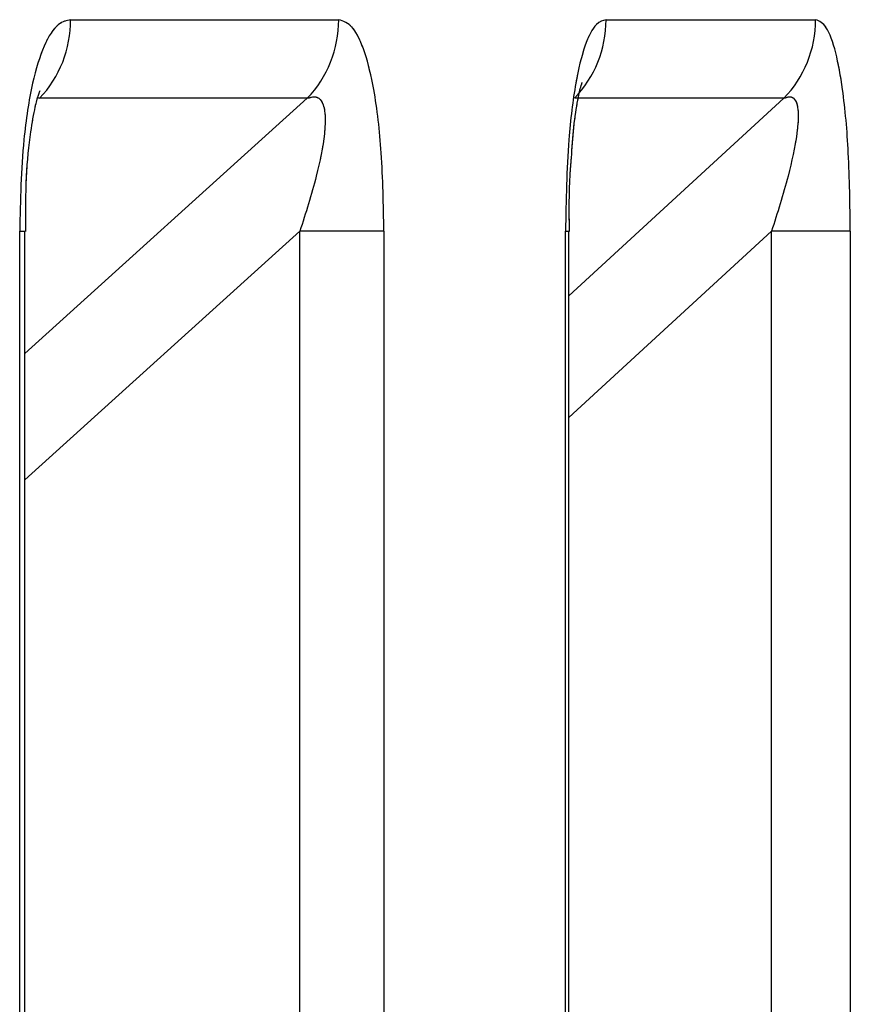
# Paper-space layout 'Dim Drawing' of a CAD drawing. Header units: inches. Extents: x 0.1 to 16.9, y 0.1 to 10.9.
# Tile 70 of 256: x 3.037861 to 3.038106, y 3.672939 to 3.673229. Entities that reach past the tile are written whole.
import ezdxf

# ---------------------------------------------------------------- set-up
doc = ezdxf.new("R2010")
doc.units = ezdxf.units.IN
doc.header["$MEASUREMENT"] = 0
doc.linetypes.add('PHANTOM', pattern=[0.49999999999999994, 0.25, -0.05, 0.05, -0.05, 0.05, -0.05])

psp = doc.layouts.new('Dim Drawing')

# ---------------------------------------------------------------- linework, layer by layer
at = {"color": 7, "linetype": 'Continuous', "lineweight": 25}
for p, q in [((3.037876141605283, 3.673229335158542), (3.037955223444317, 3.673229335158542)), ((3.038034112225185, 3.673229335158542), (3.038095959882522, 3.673229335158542)), ((3.037862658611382, 3.673130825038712), (3.037945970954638, 3.673206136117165)), ((3.03786640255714, 3.673206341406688), (3.037866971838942, 3.673206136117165)), ((3.037945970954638, 3.673206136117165), (3.037866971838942, 3.673206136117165)), ((3.038023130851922, 3.673147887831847), (3.038086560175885, 3.673206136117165)), ((3.038086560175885, 3.673206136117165), (3.038024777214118, 3.673206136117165)), ((3.037861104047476, 3.668777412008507), (3.037861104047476, 3.6731669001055)), ((3.037861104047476, 3.6731669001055), (3.037862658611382, 3.6731669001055)), ((3.037862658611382, 3.668777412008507), (3.037862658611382, 3.6731669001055)), ((3.037943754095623, 3.6731669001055), (3.037862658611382, 3.673093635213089)), ((3.037943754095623, 3.668777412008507), (3.037943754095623, 3.6731669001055)), ((3.037968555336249, 3.6731669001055), (3.037943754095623, 3.6731669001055)), ((3.037968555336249, 3.6731669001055), (3.037968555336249, 3.668777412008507)), ((3.038022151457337, 3.668777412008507), (3.038022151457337, 3.6731669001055)), ((3.038022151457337, 3.6731669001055), (3.038023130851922, 3.6731669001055)), ((3.038023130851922, 3.668777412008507), (3.038023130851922, 3.6731669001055)), ((3.038082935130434, 3.6731669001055), (3.038023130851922, 3.673112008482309)), ((3.038082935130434, 3.668777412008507), (3.038082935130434, 3.6731669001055)), ((3.038106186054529, 3.6731669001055), (3.038082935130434, 3.6731669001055)), ((3.038106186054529, 3.6731669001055), (3.038106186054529, 3.668777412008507))]:
    psp.add_line(p, q, dxfattribs=at)
at = {"color": 7, "linetype": 'PHANTOM', "lineweight": 18}
for p, q in [((3.037876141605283, 3.673229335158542), (3.037955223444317, 3.673229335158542)), ((3.037876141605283, 3.673229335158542), (3.037955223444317, 3.673229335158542)), ((3.037876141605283, 3.673229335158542), (3.037955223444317, 3.673229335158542)), ((3.038034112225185, 3.673229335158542), (3.038095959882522, 3.673229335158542)), ((3.038034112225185, 3.673229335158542), (3.038095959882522, 3.673229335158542)), ((3.038034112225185, 3.673229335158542), (3.038095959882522, 3.673229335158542)), ((3.037862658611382, 3.673130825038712), (3.037945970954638, 3.673206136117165)), ((3.037862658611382, 3.673130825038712), (3.037945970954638, 3.673206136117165)), ((3.037862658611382, 3.673130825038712), (3.037945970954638, 3.673206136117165)), ((3.03786640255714, 3.673206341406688), (3.037866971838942, 3.673206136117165)), ((3.03786640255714, 3.673206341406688), (3.037866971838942, 3.673206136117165)), ((3.03786640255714, 3.673206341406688), (3.037866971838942, 3.673206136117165)), ((3.037945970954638, 3.673206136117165), (3.037866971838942, 3.673206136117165)), ((3.037945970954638, 3.673206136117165), (3.037866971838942, 3.673206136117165)), ((3.037945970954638, 3.673206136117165), (3.037866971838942, 3.673206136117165)), ((3.038023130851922, 3.673147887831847), (3.038086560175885, 3.673206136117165)), ((3.038023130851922, 3.673147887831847), (3.038086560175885, 3.673206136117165)), ((3.038023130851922, 3.673147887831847), (3.038086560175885, 3.673206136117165)), ((3.038086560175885, 3.673206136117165), (3.038024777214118, 3.673206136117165)), ((3.038086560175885, 3.673206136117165), (3.038024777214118, 3.673206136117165)), ((3.038086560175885, 3.673206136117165), (3.038024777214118, 3.673206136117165)), ((3.037861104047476, 3.668777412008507), (3.037861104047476, 3.6731669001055)), ((3.037861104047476, 3.6731669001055), (3.037862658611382, 3.6731669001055)), ((3.037861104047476, 3.668777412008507), (3.037861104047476, 3.6731669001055)), ((3.037861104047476, 3.6731669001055), (3.037862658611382, 3.6731669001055)), ((3.037861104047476, 3.668777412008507), (3.037861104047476, 3.6731669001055)), ((3.037861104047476, 3.6731669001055), (3.037862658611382, 3.6731669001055)), ((3.037862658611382, 3.668777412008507), (3.037862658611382, 3.6731669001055)), ((3.037943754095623, 3.6731669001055), (3.037862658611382, 3.673093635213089)), ((3.037862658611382, 3.668777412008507), (3.037862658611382, 3.6731669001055)), ((3.037943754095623, 3.6731669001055), (3.037862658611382, 3.673093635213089)), ((3.037862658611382, 3.668777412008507), (3.037862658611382, 3.6731669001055)), ((3.037943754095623, 3.6731669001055), (3.037862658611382, 3.673093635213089)), ((3.037943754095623, 3.668777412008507), (3.037943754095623, 3.6731669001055)), ((3.037968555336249, 3.6731669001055), (3.037943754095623, 3.6731669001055)), ((3.037943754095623, 3.668777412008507), (3.037943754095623, 3.6731669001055)), ((3.037968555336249, 3.6731669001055), (3.037943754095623, 3.6731669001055)), ((3.037943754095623, 3.668777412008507), (3.037943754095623, 3.6731669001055)), ((3.037968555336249, 3.6731669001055), (3.037943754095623, 3.6731669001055)), ((3.037968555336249, 3.6731669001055), (3.037968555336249, 3.668777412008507)), ((3.037968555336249, 3.6731669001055), (3.037968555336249, 3.668777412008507)), ((3.037968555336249, 3.6731669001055), (3.037968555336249, 3.668777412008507)), ((3.038022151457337, 3.668777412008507), (3.038022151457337, 3.6731669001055)), ((3.038022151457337, 3.6731669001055), (3.038023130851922, 3.6731669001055)), ((3.038022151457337, 3.668777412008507), (3.038022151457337, 3.6731669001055)), ((3.038022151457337, 3.6731669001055), (3.038023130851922, 3.6731669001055)), ((3.038022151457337, 3.668777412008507), (3.038022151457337, 3.6731669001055)), ((3.038022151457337, 3.6731669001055), (3.038023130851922, 3.6731669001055)), ((3.038023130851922, 3.668777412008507), (3.038023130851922, 3.6731669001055)), ((3.038082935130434, 3.6731669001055), (3.038023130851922, 3.673112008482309)), ((3.038023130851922, 3.668777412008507), (3.038023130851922, 3.6731669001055)), ((3.038082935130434, 3.6731669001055), (3.038023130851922, 3.673112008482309)), ((3.038023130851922, 3.668777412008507), (3.038023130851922, 3.6731669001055)), ((3.038082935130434, 3.6731669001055), (3.038023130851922, 3.673112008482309)), ((3.038082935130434, 3.668777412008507), (3.038082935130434, 3.6731669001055)), ((3.038106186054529, 3.6731669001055), (3.038082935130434, 3.6731669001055)), ((3.038082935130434, 3.668777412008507), (3.038082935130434, 3.6731669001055)), ((3.038106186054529, 3.6731669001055), (3.038082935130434, 3.6731669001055)), ((3.038082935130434, 3.668777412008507), (3.038082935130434, 3.6731669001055)), ((3.038106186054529, 3.6731669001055), (3.038082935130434, 3.6731669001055)), ((3.038106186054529, 3.6731669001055), (3.038106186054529, 3.668777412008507)), ((3.038106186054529, 3.6731669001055), (3.038106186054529, 3.668777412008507)), ((3.038106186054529, 3.6731669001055), (3.038106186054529, 3.668777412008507))]:
    psp.add_line(p, q, dxfattribs=at)
at = {"color": 7, "linetype": 'Continuous', "lineweight": 25}
for centre, radius, start, end in [((3.0378425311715, 3.673229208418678), 3.361067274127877e-05, 316.649653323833, 0.2160526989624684), ((3.03792177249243, 3.673229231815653), 3.345111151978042e-05, 316.335730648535, 0.1770081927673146), ((3.038000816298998, 3.673229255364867), 3.329602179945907e-05, 316.02418622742, 0.1373090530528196), ((3.0380627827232, 3.673229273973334), 3.317721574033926e-05, 315.7810651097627, 0.1056645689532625)]:
    psp.add_arc(centre, radius, start, end, dxfattribs=at)
at = {"color": 7, "linetype": 'PHANTOM', "lineweight": 18}
for centre, radius, start, end in [((3.0378425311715, 3.673229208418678), 3.361067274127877e-05, 316.649653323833, 0.2160526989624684), ((3.0378425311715, 3.673229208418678), 3.361067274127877e-05, 316.649653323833, 0.2160526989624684), ((3.0378425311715, 3.673229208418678), 3.361067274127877e-05, 316.649653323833, 0.2160526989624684), ((3.03792177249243, 3.673229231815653), 3.345111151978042e-05, 316.335730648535, 0.1770081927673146), ((3.03792177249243, 3.673229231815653), 3.345111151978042e-05, 316.335730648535, 0.1770081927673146), ((3.03792177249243, 3.673229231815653), 3.345111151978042e-05, 316.335730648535, 0.1770081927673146), ((3.038000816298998, 3.673229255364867), 3.329602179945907e-05, 316.02418622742, 0.1373090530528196), ((3.038000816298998, 3.673229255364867), 3.329602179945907e-05, 316.02418622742, 0.1373090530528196), ((3.038000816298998, 3.673229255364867), 3.329602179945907e-05, 316.02418622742, 0.1373090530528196), ((3.0380627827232, 3.673229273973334), 3.317721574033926e-05, 315.7810651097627, 0.1056645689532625), ((3.0380627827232, 3.673229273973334), 3.317721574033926e-05, 315.7810651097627, 0.1056645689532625), ((3.0380627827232, 3.673229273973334), 3.317721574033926e-05, 315.7810651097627, 0.1056645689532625)]:
    psp.add_arc(centre, radius, start, end, dxfattribs=at)
at = {"color": 7, "linetype": 'Continuous', "lineweight": 25}
for points, knots in [([(3.037876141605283, 3.673229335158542), (3.037874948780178, 3.673229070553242), (3.037872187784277, 3.673228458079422), (3.03786813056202, 3.673222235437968), (3.037864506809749, 3.673210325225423), (3.037861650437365, 3.673191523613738), (3.037861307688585, 3.673176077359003), (3.037861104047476, 3.6731669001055)], [0, 0, 0, 0, 0.1336272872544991, 0.3093030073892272, 0.4842287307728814, 0.6935591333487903, 1, 1, 1, 1]), ([(3.037968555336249, 3.6731669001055), (3.037968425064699, 3.673174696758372), (3.037968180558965, 3.673189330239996), (3.037966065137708, 3.673207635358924), (3.037963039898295, 3.673220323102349), (3.037959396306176, 3.673228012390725), (3.037956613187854, 3.67322889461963), (3.037955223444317, 3.673229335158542)], [0, 0, 0, 0, 0.2611752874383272, 0.4901980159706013, 0.6548011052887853, 0.8276257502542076, 1, 1, 1, 1]), ([(3.038034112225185, 3.673229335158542), (3.038033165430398, 3.673229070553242), (3.038030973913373, 3.673228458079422), (3.038027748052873, 3.673222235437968), (3.038024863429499, 3.673210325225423), (3.038022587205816, 3.673191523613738), (3.038022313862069, 3.673176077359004), (3.038022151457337, 3.6731669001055)], [0, 0, 0, 0, 0.1336272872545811, 0.3093030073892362, 0.4842287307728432, 0.6935591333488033, 1, 1, 1, 1]), ([(3.038106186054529, 3.6731669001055), (3.038106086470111, 3.673174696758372), (3.038105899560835, 3.673189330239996), (3.038104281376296, 3.673207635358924), (3.038101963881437, 3.673220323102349), (3.038099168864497, 3.673228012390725), (3.038097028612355, 3.67322889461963), (3.038095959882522, 3.673229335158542)], [0, 0, 0, 0, 0.2611752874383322, 0.4901980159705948, 0.6548011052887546, 0.8276257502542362, 1, 1, 1, 1]), ([(3.038023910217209, 3.673188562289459), (3.038024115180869, 3.673191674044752), (3.038024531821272, 3.673197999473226), (3.038025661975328, 3.673205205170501), (3.038026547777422, 3.673209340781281), (3.038027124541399, 3.673210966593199), (3.038026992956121, 3.673210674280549), (3.038026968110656, 3.673210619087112)], [0, 0, 0, 0, 0.29561186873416, 0.6009057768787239, 0.807191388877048, 0.9635945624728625, 1, 1, 1, 1]), ([(3.037862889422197, 3.673166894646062), (3.037862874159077, 3.673172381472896), (3.037862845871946, 3.673182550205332), (3.037864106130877, 3.673195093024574), (3.037865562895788, 3.673203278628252), (3.03786654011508, 3.673207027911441), (3.037867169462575, 3.673208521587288), (3.03786703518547, 3.673208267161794), (3.03786701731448, 3.673208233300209)], [0, 0, 0, 0, 0.3163343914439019, 0.5862623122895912, 0.7667863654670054, 0.892232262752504, 0.9856571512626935, 1, 1, 1, 1]), ([(3.037945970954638, 3.673206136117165), (3.037946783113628, 3.673206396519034), (3.037948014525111, 3.673206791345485), (3.037949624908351, 3.673206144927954), (3.037950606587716, 3.673204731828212), (3.037951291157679, 3.67320170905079), (3.037951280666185, 3.673198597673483), (3.037950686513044, 3.673192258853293), (3.037948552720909, 3.67318188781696), (3.037945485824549, 3.673172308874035), (3.037943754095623, 3.6731669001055)], [0, 0, 0, 0, 0.1013553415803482, 0.1536769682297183, 0.2421980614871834, 0.2966866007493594, 0.4155632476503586, 0.44502629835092, 0.6866330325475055, 1, 1, 1, 1]), ([(3.038086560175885, 3.673206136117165), (3.038087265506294, 3.673206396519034), (3.038088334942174, 3.673206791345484), (3.038089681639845, 3.673206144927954), (3.038090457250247, 3.673204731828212), (3.038090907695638, 3.67320170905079), (3.03809076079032, 3.673198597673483), (3.038089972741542, 3.673192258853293), (3.038087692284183, 3.67318188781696), (3.038084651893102, 3.673172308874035), (3.038082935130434, 3.6731669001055)], [0, 0, 0, 0, 0.1013553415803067, 0.1536769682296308, 0.2421980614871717, 0.2966866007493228, 0.4155632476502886, 0.4450262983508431, 0.6866330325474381, 1, 1, 1, 1]), ([(3.03802331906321, 3.673166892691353), (3.038023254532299, 3.673172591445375), (3.038023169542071, 3.673180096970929), (3.038023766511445, 3.673186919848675), (3.038023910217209, 3.673188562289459)], [0, 0, 0, 0, 0.7592744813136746, 1, 1, 1, 1])]:
    psp.add_open_spline(points, degree=3, knots=knots, dxfattribs=at)
at = {"color": 7, "linetype": 'PHANTOM', "lineweight": 18}
for points, knots in [([(3.037876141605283, 3.673229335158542), (3.037874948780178, 3.673229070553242), (3.037872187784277, 3.673228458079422), (3.03786813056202, 3.673222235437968), (3.037864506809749, 3.673210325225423), (3.037861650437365, 3.673191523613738), (3.037861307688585, 3.673176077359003), (3.037861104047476, 3.6731669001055)], [0, 0, 0, 0, 0.1336272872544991, 0.3093030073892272, 0.4842287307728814, 0.6935591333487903, 1, 1, 1, 1]), ([(3.037876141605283, 3.673229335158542), (3.037874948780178, 3.673229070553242), (3.037872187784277, 3.673228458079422), (3.03786813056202, 3.673222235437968), (3.037864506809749, 3.673210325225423), (3.037861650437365, 3.673191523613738), (3.037861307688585, 3.673176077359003), (3.037861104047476, 3.6731669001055)], [0, 0, 0, 0, 0.1336272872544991, 0.3093030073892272, 0.4842287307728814, 0.6935591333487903, 1, 1, 1, 1]), ([(3.037876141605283, 3.673229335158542), (3.037874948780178, 3.673229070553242), (3.037872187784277, 3.673228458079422), (3.03786813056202, 3.673222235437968), (3.037864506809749, 3.673210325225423), (3.037861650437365, 3.673191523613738), (3.037861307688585, 3.673176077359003), (3.037861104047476, 3.6731669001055)], [0, 0, 0, 0, 0.1336272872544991, 0.3093030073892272, 0.4842287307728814, 0.6935591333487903, 1, 1, 1, 1]), ([(3.037968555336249, 3.6731669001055), (3.037968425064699, 3.673174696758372), (3.037968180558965, 3.673189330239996), (3.037966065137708, 3.673207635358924), (3.037963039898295, 3.673220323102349), (3.037959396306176, 3.673228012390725), (3.037956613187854, 3.67322889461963), (3.037955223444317, 3.673229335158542)], [0, 0, 0, 0, 0.2611752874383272, 0.4901980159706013, 0.6548011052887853, 0.8276257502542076, 1, 1, 1, 1]), ([(3.037968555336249, 3.6731669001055), (3.037968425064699, 3.673174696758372), (3.037968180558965, 3.673189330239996), (3.037966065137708, 3.673207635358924), (3.037963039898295, 3.673220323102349), (3.037959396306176, 3.673228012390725), (3.037956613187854, 3.67322889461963), (3.037955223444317, 3.673229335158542)], [0, 0, 0, 0, 0.2611752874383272, 0.4901980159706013, 0.6548011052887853, 0.8276257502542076, 1, 1, 1, 1]), ([(3.037968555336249, 3.6731669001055), (3.037968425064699, 3.673174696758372), (3.037968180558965, 3.673189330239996), (3.037966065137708, 3.673207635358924), (3.037963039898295, 3.673220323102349), (3.037959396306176, 3.673228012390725), (3.037956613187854, 3.67322889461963), (3.037955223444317, 3.673229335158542)], [0, 0, 0, 0, 0.2611752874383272, 0.4901980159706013, 0.6548011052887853, 0.8276257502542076, 1, 1, 1, 1]), ([(3.038034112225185, 3.673229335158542), (3.038033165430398, 3.673229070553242), (3.038030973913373, 3.673228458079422), (3.038027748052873, 3.673222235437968), (3.038024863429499, 3.673210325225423), (3.038022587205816, 3.673191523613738), (3.038022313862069, 3.673176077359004), (3.038022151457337, 3.6731669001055)], [0, 0, 0, 0, 0.1336272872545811, 0.3093030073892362, 0.4842287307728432, 0.6935591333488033, 1, 1, 1, 1]), ([(3.038034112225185, 3.673229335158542), (3.038033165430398, 3.673229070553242), (3.038030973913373, 3.673228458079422), (3.038027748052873, 3.673222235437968), (3.038024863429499, 3.673210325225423), (3.038022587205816, 3.673191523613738), (3.038022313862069, 3.673176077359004), (3.038022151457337, 3.6731669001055)], [0, 0, 0, 0, 0.1336272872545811, 0.3093030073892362, 0.4842287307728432, 0.6935591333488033, 1, 1, 1, 1]), ([(3.038034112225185, 3.673229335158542), (3.038033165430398, 3.673229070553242), (3.038030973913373, 3.673228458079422), (3.038027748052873, 3.673222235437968), (3.038024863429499, 3.673210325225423), (3.038022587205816, 3.673191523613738), (3.038022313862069, 3.673176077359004), (3.038022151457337, 3.6731669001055)], [0, 0, 0, 0, 0.1336272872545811, 0.3093030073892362, 0.4842287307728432, 0.6935591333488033, 1, 1, 1, 1]), ([(3.038106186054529, 3.6731669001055), (3.038106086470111, 3.673174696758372), (3.038105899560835, 3.673189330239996), (3.038104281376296, 3.673207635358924), (3.038101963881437, 3.673220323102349), (3.038099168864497, 3.673228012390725), (3.038097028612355, 3.67322889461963), (3.038095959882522, 3.673229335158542)], [0, 0, 0, 0, 0.2611752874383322, 0.4901980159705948, 0.6548011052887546, 0.8276257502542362, 1, 1, 1, 1]), ([(3.038106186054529, 3.6731669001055), (3.038106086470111, 3.673174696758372), (3.038105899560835, 3.673189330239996), (3.038104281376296, 3.673207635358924), (3.038101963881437, 3.673220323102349), (3.038099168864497, 3.673228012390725), (3.038097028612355, 3.67322889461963), (3.038095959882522, 3.673229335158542)], [0, 0, 0, 0, 0.2611752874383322, 0.4901980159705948, 0.6548011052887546, 0.8276257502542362, 1, 1, 1, 1]), ([(3.038106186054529, 3.6731669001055), (3.038106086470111, 3.673174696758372), (3.038105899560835, 3.673189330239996), (3.038104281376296, 3.673207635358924), (3.038101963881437, 3.673220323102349), (3.038099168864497, 3.673228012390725), (3.038097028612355, 3.67322889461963), (3.038095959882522, 3.673229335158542)], [0, 0, 0, 0, 0.2611752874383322, 0.4901980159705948, 0.6548011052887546, 0.8276257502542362, 1, 1, 1, 1]), ([(3.038023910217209, 3.673188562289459), (3.038024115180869, 3.673191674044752), (3.038024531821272, 3.673197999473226), (3.038025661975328, 3.673205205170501), (3.038026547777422, 3.67320934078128), (3.038027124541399, 3.673210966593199), (3.038026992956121, 3.673210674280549), (3.038026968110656, 3.673210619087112)], [0, 0, 0, 0, 0.2956118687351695, 0.600905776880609, 0.8071913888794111, 0.9635945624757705, 1, 1, 1, 1]), ([(3.038023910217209, 3.673188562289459), (3.038024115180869, 3.673191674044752), (3.038024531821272, 3.673197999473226), (3.038025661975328, 3.673205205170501), (3.038026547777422, 3.673209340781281), (3.038027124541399, 3.673210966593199), (3.038026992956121, 3.673210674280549), (3.038026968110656, 3.673210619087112)], [0, 0, 0, 0, 0.2956118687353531, 0.600905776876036, 0.807191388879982, 0.9635945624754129, 1, 1, 1, 1]), ([(3.038023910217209, 3.673188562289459), (3.038024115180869, 3.673191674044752), (3.038024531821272, 3.673197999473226), (3.038025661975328, 3.6732052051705), (3.038026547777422, 3.673209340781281), (3.038027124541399, 3.673210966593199), (3.038026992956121, 3.673210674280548), (3.038026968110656, 3.673210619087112)], [0, 0, 0, 0, 0.2956118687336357, 0.6009057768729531, 0.8071913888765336, 0.9635945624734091, 0.9999999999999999, 0.9999999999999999, 0.9999999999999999, 0.9999999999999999]), ([(3.037862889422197, 3.673166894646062), (3.037862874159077, 3.673172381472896), (3.037862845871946, 3.673182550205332), (3.037864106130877, 3.673195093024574), (3.037865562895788, 3.673203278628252), (3.03786654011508, 3.673207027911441), (3.037867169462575, 3.673208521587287), (3.03786703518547, 3.673208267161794), (3.03786701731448, 3.673208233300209)], [0, 0, 0, 0, 0.3163343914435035, 0.5862623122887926, 0.7667863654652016, 0.8922322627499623, 0.9856571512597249, 1, 1, 1, 1]), ([(3.037862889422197, 3.673166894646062), (3.037862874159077, 3.673172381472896), (3.037862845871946, 3.673182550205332), (3.037864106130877, 3.673195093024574), (3.037865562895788, 3.673203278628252), (3.03786654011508, 3.673207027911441), (3.037867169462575, 3.673208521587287), (3.03786703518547, 3.673208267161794), (3.03786701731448, 3.673208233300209)], [0, 0, 0, 0, 0.3163343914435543, 0.586262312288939, 0.766786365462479, 0.8922322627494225, 0.985657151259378, 1, 1, 1, 1]), ([(3.037862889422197, 3.673166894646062), (3.037862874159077, 3.673172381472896), (3.037862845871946, 3.673182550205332), (3.037864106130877, 3.673195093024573), (3.037865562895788, 3.673203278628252), (3.03786654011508, 3.673207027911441), (3.037867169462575, 3.673208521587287), (3.03786703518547, 3.673208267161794), (3.03786701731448, 3.673208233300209)], [0, 0, 0, 0, 0.3163343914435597, 0.5862623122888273, 0.7667863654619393, 0.8922322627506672, 0.9856571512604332, 1, 1, 1, 1]), ([(3.037945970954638, 3.673206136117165), (3.037946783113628, 3.673206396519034), (3.037948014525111, 3.673206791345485), (3.037949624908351, 3.673206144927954), (3.037950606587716, 3.673204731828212), (3.037951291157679, 3.67320170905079), (3.037951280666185, 3.673198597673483), (3.037950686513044, 3.673192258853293), (3.037948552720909, 3.67318188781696), (3.037945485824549, 3.673172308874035), (3.037943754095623, 3.6731669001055)], [0, 0, 0, 0, 0.1013553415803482, 0.1536769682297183, 0.2421980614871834, 0.2966866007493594, 0.4155632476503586, 0.44502629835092, 0.6866330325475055, 1, 1, 1, 1]), ([(3.037945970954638, 3.673206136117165), (3.037946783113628, 3.673206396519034), (3.037948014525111, 3.673206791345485), (3.037949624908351, 3.673206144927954), (3.037950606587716, 3.673204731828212), (3.037951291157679, 3.67320170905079), (3.037951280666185, 3.673198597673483), (3.037950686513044, 3.673192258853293), (3.037948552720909, 3.67318188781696), (3.037945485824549, 3.673172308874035), (3.037943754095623, 3.6731669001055)], [0, 0, 0, 0, 0.1013553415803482, 0.1536769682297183, 0.2421980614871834, 0.2966866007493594, 0.4155632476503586, 0.44502629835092, 0.6866330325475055, 1, 1, 1, 1]), ([(3.037945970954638, 3.673206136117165), (3.037946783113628, 3.673206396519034), (3.037948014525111, 3.673206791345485), (3.037949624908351, 3.673206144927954), (3.037950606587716, 3.673204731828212), (3.037951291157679, 3.67320170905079), (3.037951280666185, 3.673198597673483), (3.037950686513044, 3.673192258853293), (3.037948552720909, 3.67318188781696), (3.037945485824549, 3.673172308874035), (3.037943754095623, 3.6731669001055)], [0, 0, 0, 0, 0.1013553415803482, 0.1536769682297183, 0.2421980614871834, 0.2966866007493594, 0.4155632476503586, 0.44502629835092, 0.6866330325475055, 1, 1, 1, 1]), ([(3.038086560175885, 3.673206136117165), (3.038087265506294, 3.673206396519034), (3.038088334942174, 3.673206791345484), (3.038089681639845, 3.673206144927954), (3.038090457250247, 3.673204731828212), (3.038090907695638, 3.67320170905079), (3.03809076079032, 3.673198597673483), (3.038089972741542, 3.673192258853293), (3.038087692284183, 3.67318188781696), (3.038084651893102, 3.673172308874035), (3.038082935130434, 3.6731669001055)], [0, 0, 0, 0, 0.1013553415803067, 0.1536769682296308, 0.2421980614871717, 0.2966866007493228, 0.4155632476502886, 0.4450262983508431, 0.6866330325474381, 1, 1, 1, 1]), ([(3.038086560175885, 3.673206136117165), (3.038087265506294, 3.673206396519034), (3.038088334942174, 3.673206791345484), (3.038089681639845, 3.673206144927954), (3.038090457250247, 3.673204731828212), (3.038090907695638, 3.67320170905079), (3.03809076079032, 3.673198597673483), (3.038089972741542, 3.673192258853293), (3.038087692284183, 3.67318188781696), (3.038084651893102, 3.673172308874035), (3.038082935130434, 3.6731669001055)], [0, 0, 0, 0, 0.1013553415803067, 0.1536769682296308, 0.2421980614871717, 0.2966866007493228, 0.4155632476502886, 0.4450262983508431, 0.6866330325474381, 1, 1, 1, 1]), ([(3.038086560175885, 3.673206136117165), (3.038087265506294, 3.673206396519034), (3.038088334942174, 3.673206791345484), (3.038089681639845, 3.673206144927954), (3.038090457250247, 3.673204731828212), (3.038090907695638, 3.67320170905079), (3.03809076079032, 3.673198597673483), (3.038089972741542, 3.673192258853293), (3.038087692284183, 3.67318188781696), (3.038084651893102, 3.673172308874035), (3.038082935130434, 3.6731669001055)], [0, 0, 0, 0, 0.1013553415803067, 0.1536769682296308, 0.2421980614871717, 0.2966866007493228, 0.4155632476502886, 0.4450262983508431, 0.6866330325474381, 1, 1, 1, 1]), ([(3.03802331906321, 3.673166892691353), (3.038023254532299, 3.673172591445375), (3.038023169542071, 3.673180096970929), (3.038023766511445, 3.673186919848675), (3.038023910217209, 3.673188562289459)], [0, 0, 0, 0, 0.7592744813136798, 1, 1, 1, 1]), ([(3.03802331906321, 3.673166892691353), (3.038023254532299, 3.673172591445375), (3.038023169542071, 3.673180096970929), (3.038023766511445, 3.673186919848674), (3.038023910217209, 3.673188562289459)], [0, 0, 0, 0, 0.7592744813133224, 1, 1, 1, 1]), ([(3.03802331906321, 3.673166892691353), (3.038023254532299, 3.673172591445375), (3.038023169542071, 3.673180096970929), (3.038023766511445, 3.673186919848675), (3.038023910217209, 3.673188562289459)], [0, 0, 0, 0, 0.7592744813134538, 1, 1, 1, 1])]:
    psp.add_open_spline(points, degree=3, knots=knots, dxfattribs=at)

doc.saveas('drawing.dxf')
